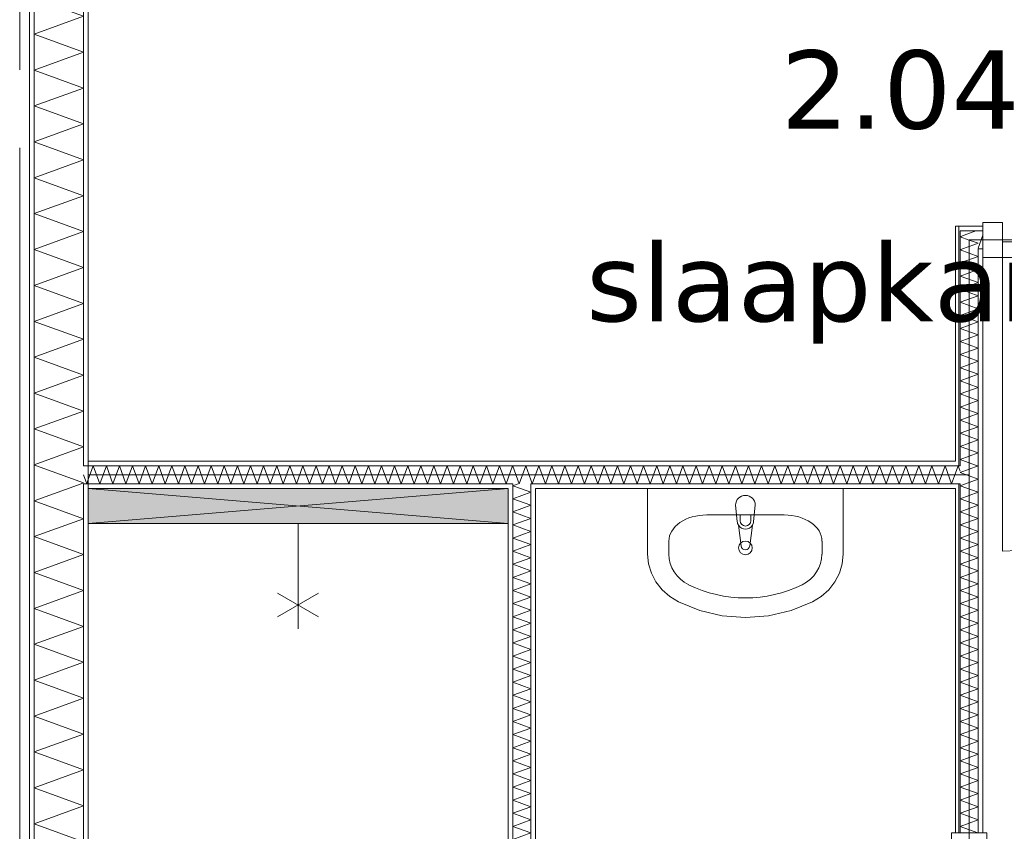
# Model space of a CAD drawing. Header units: millimetres. Extents: x -14925 to 266687, y -3550 to 35834.
# Tile 23 of 244: x 4500 to 7016, y 3604 to 5678. Entities that reach past the tile are written whole.
import ezdxf
from ezdxf.enums import TextEntityAlignment as Align

# ---------------------------------------------------------------- set-up
doc = ezdxf.new("R2010")
doc.units = ezdxf.units.MM
doc.header["$MEASUREMENT"] = 0
doc.linetypes.add('B0204', pattern=[2600, 2000, -200, 200, -200])
for name, color, linetype in [('A Stramien', 7, 'Continuous'), ('New_22 C Binnenwanden', 7, 'Continuous'), ('New_22 C Binnenwanden Deuren', 7, 'Continuous'), ('New_22 C Binnenwanden Doorsnede-arcering', 7, 'Continuous'), ('New_22 C Binnenwanden Laagscheidingslijnen', 7, 'Continuous'), ('New_74 Sanitair', 7, 'Continuous'), ('New_74 Sanitair 2D arcering', 7, 'Continuous'), ('New_Z Gebruiksopp', 7, 'Continuous'), ('New_Z Gebruiksopp Zone omranding', 7, 'Continuous'), ('New_Z Gebruiksopp Zone tekst', 7, 'Continuous')]:
    doc.layers.add(name, color=color, linetype=linetype)
doc.styles.add('GENERATED_STYLE_1', font='verdana.ttf')
doc.styles.add('GENERATED_STYLE_2', font='verdana.ttf')
pattern_1 = [(90, (0, 0), (-100, 0), [])]
pattern_2 = [(180, (0, 0), (0, 100), [])]
pattern_3 = [(270, (0, 0), (100, 0), [])]

# ---------------------------------------------------------------- blocks, each defined once
blk = doc.blocks.new('slaapkamer_2.04_14_3', base_point=(6750, 5732.5))
at = {"layer": 'New_Z Gebruiksopp Zone tekst', "color": 2, "lineweight": 0}
for tag, style, p in [('DUMMY_941', 'GENERATED_STYLE_1', (6750, 5670.4)), ('DUMMY_942', 'GENERATED_STYLE_2', (6750, 5173.2))]:
    blk.add_attdef(tag, text='', height=200, dxfattribs=dict(at, style=style)).set_placement(p, align=Align.TOP_LEFT)
for tag, style, p in [('ROOM_NUMBER', 'GENERATED_STYLE_1', (6750, 5599.6)), ('ROOM_NAME', 'GENERATED_STYLE_2', (6750, 5107.3))]:
    blk.add_attdef(tag, text='', height=200, dxfattribs=dict(at, style=style)).set_placement(p, align=Align.TOP_CENTER)
blk = doc.blocks.new('*X176')
at = {"layer": 'New_22 C Binnenwanden Doorsnede-arcering', "color": 7, "linetype": 'Continuous', "lineweight": 0}
for p, q in [((4656.7, 4492), (4537, 4448.4)), ((4663, 4402.6), (4537, 4448.4)), ((4663, 4402.6), (4537, 4356.7)), ((4663, 4310.9), (4537, 4356.7)), ((4663, 4310.9), (4537, 4265)), ((4663, 4219.1), (4537, 4265)), ((4663, 4219.1), (4537, 4173.3)), ((4663, 4127.4), (4537, 4173.3)), ((4663, 4127.4), (4537, 4081.6)), ((4663, 4035.7), (4537, 4081.6)), ((4663, 4035.7), (4537, 3989.8)), ((4663, 3944), (4537, 3989.8)), ((4663, 3944), (4537, 3898.1)), ((4663, 3852.3), (4537, 3898.1)), ((4663, 3852.3), (4537, 3806.4)), ((4663, 3760.5), (4537, 3806.4)), ((4663, 3760.5), (4537, 3714.7)), ((4663, 3668.8), (4537, 3714.7)), ((4663, 3668.8), (4537, 3623)), ((4663, 3577.1), (4537, 3623)), ((4663, 3577.1), (4537, 3531.2)), ((4663, 3485.4), (4537, 3531.2)), ((4663, 3485.4), (4537, 3439.5)), ((4663, 3393.7), (4537, 3439.5)), ((4663, 3393.7), (4537, 3347.8)), ((4663, 3301.9), (4537, 3347.8)), ((4663, 3301.9), (4537, 3256.1)), ((4663, 3210.2), (4537, 3256.1)), ((4663, 3210.2), (4537, 3164.4)), ((4663, 3118.5), (4537, 3164.4)), ((4663, 3118.5), (4537, 3072.6)), ((4663, 3026.8), (4537, 3072.6)), ((4663, 3026.8), (4537, 2980.9)), ((4663, 2935.1), (4537, 2980.9)), ((4663, 2935.1), (4537, 2889.2)), ((4663, 2843.3), (4537, 2889.2)), ((4663, 2843.3), (4537, 2797.5)), ((4663, 2751.6), (4537, 2797.5)), ((4663, 2751.6), (4537, 2705.8)), ((4585.8, 2688), (4537, 2705.8))]:
    blk.add_line(p, q, dxfattribs=at)
blk = doc.blocks.new('*X177')
at = {"layer": 'New_22 C Binnenwanden Doorsnede-arcering', "color": 7, "linetype": 'Continuous', "lineweight": 0}
for q in [(4542.9, 4538), (4656.7, 4492)]:
    blk.add_line((4663, 4494.3), q, dxfattribs=at)
blk = doc.blocks.new('*X178')
at = {"layer": 'New_22 C Binnenwanden Doorsnede-arcering', "color": 7, "linetype": 'Continuous', "lineweight": 0}
for p, q in [((4657.4, 6877), (4537, 6833.2)), ((4663, 6787.3), (4537, 6833.2)), ((4663, 6787.3), (4537, 6741.5)), ((4663, 6695.6), (4537, 6741.5)), ((4663, 6695.6), (4537, 6649.7)), ((4663, 6603.9), (4537, 6649.7)), ((4663, 6603.9), (4537, 6558)), ((4663, 6512.2), (4537, 6558)), ((4663, 6512.2), (4537, 6466.3)), ((4663, 6420.4), (4537, 6466.3)), ((4663, 6420.4), (4537, 6374.6)), ((4663, 6328.7), (4537, 6374.6)), ((4663, 6328.7), (4537, 6282.9)), ((4663, 6237), (4537, 6282.9)), ((4663, 6237), (4537, 6191.1)), ((4663, 6145.3), (4537, 6191.1)), ((4663, 6145.3), (4537, 6099.4)), ((4663, 6053.6), (4537, 6099.4)), ((4663, 6053.6), (4537, 6007.7)), ((4663, 5961.8), (4537, 6007.7)), ((4663, 5961.8), (4537, 5916)), ((4663, 5870.1), (4537, 5916)), ((4663, 5870.1), (4537, 5824.3)), ((4663, 5778.4), (4537, 5824.3)), ((4663, 5778.4), (4537, 5732.5)), ((4663, 5686.7), (4537, 5732.5)), ((4663, 5686.7), (4537, 5640.8)), ((4663, 5595), (4537, 5640.8)), ((4663, 5595), (4537, 5549.1)), ((4663, 5503.2), (4537, 5549.1)), ((4663, 5503.2), (4537, 5457.4)), ((4663, 5411.5), (4537, 5457.4)), ((4663, 5411.5), (4537, 5365.6)), ((4663, 5319.8), (4537, 5365.6)), ((4663, 5319.8), (4537, 5273.9)), ((4663, 5228.1), (4537, 5273.9)), ((4663, 5228.1), (4537, 5182.2)), ((4663, 5136.3), (4537, 5182.2)), ((4663, 5136.3), (4537, 5090.5)), ((4663, 5044.6), (4537, 5090.5)), ((4663, 5044.6), (4537, 4998.8)), ((4663, 4952.9), (4537, 4998.8)), ((4663, 4952.9), (4537, 4907)), ((4663, 4861.2), (4537, 4907)), ((4663, 4861.2), (4537, 4815.3)), ((4663, 4769.5), (4537, 4815.3)), ((4663, 4769.5), (4537, 4723.6)), ((4663, 4677.7), (4537, 4723.6)), ((4663, 4677.7), (4537, 4631.9)), ((4663, 4586), (4537, 4631.9)), ((4663, 4586), (4537, 4540.2)), ((4542.9, 4538), (4537, 4540.2))]:
    blk.add_line(p, q, dxfattribs=at)
blk = doc.blocks.new('Wall_12_3', base_point=(4675, 400))
at = {"layer": 'New_22 C Binnenwanden Doorsnede-arcering', "linetype": 'Continuous', "lineweight": 0, "true_color": 0x000000}
h = blk.add_hatch(dxfattribs=at)
h.set_pattern_fill('325_Houtachtig_plaatmate_E2', color=18, style=0, pattern_type=2)
h.set_pattern_definition(pattern_1)
h.paths.add_polyline_path([(4525, 7173), (4525, 77), (4537, 77), (4537, 7173)])
h = blk.add_hatch(dxfattribs=at)
h.set_pattern_fill('325_Houtachtig_plaatmate_E2', color=18, style=0, pattern_type=2)
h.set_pattern_definition(pattern_1)
h.paths.add_polyline_path([(4663, 6862), (4663, 4550), (4675, 4550), (4675, 6850), (4670.5, 6862)])
h = blk.add_hatch(dxfattribs=at)
h.set_pattern_fill('325_Houtachtig_plaatmate_E2', color=18, style=0, pattern_type=2)
h.set_pattern_definition(pattern_1)
h.paths.add_polyline_path([(4663, 4550), (4663, 4538), (4675, 4538), (4675, 4550)])
h = blk.add_hatch(dxfattribs=at)
h.set_pattern_fill('325_Houtachtig_plaatmate_E2', color=18, style=0, pattern_type=2)
h.set_pattern_definition(pattern_1)
h.paths.add_polyline_path([(4663, 4492), (4663, 4480), (4675, 4480), (4675, 4492)])
h = blk.add_hatch(dxfattribs=at)
h.set_pattern_fill('325_Houtachtig_plaatmate_E2', color=18, style=0, pattern_type=2)
h.set_pattern_definition(pattern_1)
h.paths.add_polyline_path([(4663, 4480), (4663, 2700), (4675, 2700), (4675, 4480)])
at = {"layer": 'New_22 C Binnenwanden', "color": 1, "linetype": 'Continuous', "lineweight": 0, "flags": 128}
for points in [[(4525, 7173), (4525, 77)], [(4675, 4550), (4675, 6850)], [(4675, 2700), (4675, 4480)]]:
    blk.add_lwpolyline(points, dxfattribs=at)
at = {"layer": 'New_22 C Binnenwanden Laagscheidingslijnen', "color": 1, "linetype": 'Continuous', "lineweight": 0}
for p, q in [((4537, 373), (4537, 6877)), ((4663, 4538), (4663, 6862)), ((4675, 4538), (4663, 4538)), ((4663, 4492), (4675, 4492)), ((4663, 2688), (4663, 4492))]:
    blk.add_line(p, q, dxfattribs=at)
at = {"layer": 'New_22 C Binnenwanden', "color": 1, "lineweight": 0}
for name in ['*X178', '*X177', '*X176']:
    blk.add_blockref(name, (0, 0), dxfattribs=at)
blk = doc.blocks.new('*X214')
at = {"layer": 'New_22 C Binnenwanden Doorsnede-arcering', "color": 7, "linetype": 'Continuous', "lineweight": 0}
for p in [(4663, 4514.5), (4675, 4502.5)]:
    blk.add_line(p, (4671.2, 4492), dxfattribs=at)
blk = doc.blocks.new('*X215')
at = {"layer": 'New_22 C Binnenwanden Doorsnede-arcering', "color": 7, "linetype": 'Continuous', "lineweight": 0}
for q in [(6891, 4518.9), (6903, 4524.2)]:
    blk.add_line((6898, 4538), q, dxfattribs=at)
blk = doc.blocks.new('*X216')
at = {"layer": 'New_22 C Binnenwanden Doorsnede-arcering', "color": 7, "linetype": 'Continuous', "lineweight": 0}
for p, q in [((5826.4, 4538), (5809.7, 4492)), ((5826.4, 4538), (5843.2, 4492)), ((5859.9, 4538), (5843.2, 4492)), ((5859.9, 4538), (5876.7, 4492)), ((5893.4, 4538), (5876.7, 4492)), ((5893.4, 4538), (5910.1, 4492)), ((5926.9, 4538), (5910.1, 4492)), ((5926.9, 4538), (5943.6, 4492)), ((5960.4, 4538), (5943.6, 4492)), ((5960.4, 4538), (5977.1, 4492)), ((5993.9, 4538), (5977.1, 4492)), ((5993.9, 4538), (6010.6, 4492)), ((6027.3, 4538), (6010.6, 4492)), ((6027.3, 4538), (6044.1, 4492)), ((6060.8, 4538), (6044.1, 4492)), ((6060.8, 4538), (6077.6, 4492)), ((6094.3, 4538), (6077.6, 4492)), ((6094.3, 4538), (6111.1, 4492)), ((6127.8, 4538), (6111.1, 4492)), ((6127.8, 4538), (6144.5, 4492)), ((6161.3, 4538), (6144.5, 4492)), ((6161.3, 4538), (6178, 4492)), ((6194.8, 4538), (6178, 4492)), ((6194.8, 4538), (6211.5, 4492)), ((6228.3, 4538), (6211.5, 4492)), ((6228.3, 4538), (6245, 4492)), ((6261.7, 4538), (6245, 4492)), ((6261.7, 4538), (6278.5, 4492)), ((6295.2, 4538), (6278.5, 4492)), ((6295.2, 4538), (6312, 4492)), ((6328.7, 4538), (6312, 4492)), ((6328.7, 4538), (6345.5, 4492)), ((6362.2, 4538), (6345.5, 4492)), ((6362.2, 4538), (6378.9, 4492)), ((6395.7, 4538), (6378.9, 4492)), ((6395.7, 4538), (6412.4, 4492)), ((6429.2, 4538), (6412.4, 4492)), ((6429.2, 4538), (6445.9, 4492)), ((6462.7, 4538), (6445.9, 4492)), ((6462.7, 4538), (6479.4, 4492)), ((6496.1, 4538), (6479.4, 4492)), ((6496.1, 4538), (6512.9, 4492)), ((6529.6, 4538), (6512.9, 4492)), ((6529.6, 4538), (6546.4, 4492)), ((6563.1, 4538), (6546.4, 4492)), ((6563.1, 4538), (6579.9, 4492)), ((6596.6, 4538), (6579.9, 4492)), ((6596.6, 4538), (6613.3, 4492)), ((6630.1, 4538), (6613.3, 4492)), ((6630.1, 4538), (6646.8, 4492)), ((6663.6, 4538), (6646.8, 4492)), ((6663.6, 4538), (6680.3, 4492)), ((6697.1, 4538), (6680.3, 4492)), ((6697.1, 4538), (6713.8, 4492)), ((6730.5, 4538), (6713.8, 4492)), ((6730.5, 4538), (6747.3, 4492)), ((6764, 4538), (6747.3, 4492)), ((6764, 4538), (6780.8, 4492)), ((6797.5, 4538), (6780.8, 4492)), ((6797.5, 4538), (6814.3, 4492)), ((6831, 4538), (6814.3, 4492)), ((6831, 4538), (6847.7, 4492)), ((6864.5, 4538), (6847.7, 4492)), ((6864.5, 4538), (6881.2, 4492)), ((6891, 4518.9), (6881.2, 4492)), ((5806, 4502.1), (5809.7, 4492))]:
    blk.add_line(p, q, dxfattribs=at)
blk = doc.blocks.new('*X217')
at = {"layer": 'New_22 C Binnenwanden Doorsnede-arcering', "color": 7, "linetype": 'Continuous', "lineweight": 0}
for p, q in [((5760, 4536.5), (5776.2, 4492)), ((5793, 4538), (5776.2, 4492)), ((5793, 4538), (5806, 4502.1))]:
    blk.add_line(p, q, dxfattribs=at)
blk = doc.blocks.new('*X218')
at = {"layer": 'New_22 C Binnenwanden Doorsnede-arcering', "color": 7, "linetype": 'Continuous', "lineweight": 0}
for p, q in [((4687.9, 4538), (4675, 4502.5)), ((4687.9, 4538), (4704.7, 4492)), ((4721.4, 4538), (4704.7, 4492)), ((4721.4, 4538), (4738.2, 4492)), ((4754.9, 4538), (4738.2, 4492)), ((4754.9, 4538), (4771.6, 4492)), ((4788.4, 4538), (4771.6, 4492)), ((4788.4, 4538), (4805.1, 4492)), ((4821.9, 4538), (4805.1, 4492)), ((4821.9, 4538), (4838.6, 4492)), ((4855.4, 4538), (4838.6, 4492)), ((4855.4, 4538), (4872.1, 4492)), ((4888.8, 4538), (4872.1, 4492)), ((4888.8, 4538), (4905.6, 4492)), ((4922.3, 4538), (4905.6, 4492)), ((4922.3, 4538), (4939.1, 4492)), ((4955.8, 4538), (4939.1, 4492)), ((4955.8, 4538), (4972.6, 4492)), ((4989.3, 4538), (4972.6, 4492)), ((4989.3, 4538), (5006, 4492)), ((5022.8, 4538), (5006, 4492)), ((5022.8, 4538), (5039.5, 4492)), ((5056.3, 4538), (5039.5, 4492)), ((5056.3, 4538), (5073, 4492)), ((5089.8, 4538), (5073, 4492)), ((5089.8, 4538), (5106.5, 4492)), ((5123.2, 4538), (5106.5, 4492)), ((5123.2, 4538), (5140, 4492)), ((5156.7, 4538), (5140, 4492)), ((5156.7, 4538), (5173.5, 4492)), ((5190.2, 4538), (5173.5, 4492)), ((5190.2, 4538), (5207, 4492)), ((5223.7, 4538), (5207, 4492)), ((5223.7, 4538), (5240.4, 4492)), ((5257.2, 4538), (5240.4, 4492)), ((5257.2, 4538), (5273.9, 4492)), ((5290.7, 4538), (5273.9, 4492)), ((5290.7, 4538), (5307.4, 4492)), ((5324.2, 4538), (5307.4, 4492)), ((5324.2, 4538), (5340.9, 4492)), ((5357.6, 4538), (5340.9, 4492)), ((5357.6, 4538), (5374.4, 4492)), ((5391.1, 4538), (5374.4, 4492)), ((5391.1, 4538), (5407.9, 4492)), ((5424.6, 4538), (5407.9, 4492)), ((5424.6, 4538), (5441.4, 4492)), ((5458.1, 4538), (5441.4, 4492)), ((5458.1, 4538), (5474.8, 4492)), ((5491.6, 4538), (5474.8, 4492)), ((5491.6, 4538), (5508.3, 4492)), ((5525.1, 4538), (5508.3, 4492)), ((5525.1, 4538), (5541.8, 4492)), ((5558.6, 4538), (5541.8, 4492)), ((5558.6, 4538), (5575.3, 4492)), ((5592, 4538), (5575.3, 4492)), ((5592, 4538), (5608.8, 4492)), ((5625.5, 4538), (5608.8, 4492)), ((5625.5, 4538), (5642.3, 4492)), ((5659, 4538), (5642.3, 4492)), ((5659, 4538), (5675.8, 4492)), ((5692.5, 4538), (5675.8, 4492)), ((5692.5, 4538), (5709.2, 4492)), ((5726, 4538), (5709.2, 4492)), ((5726, 4538), (5742.7, 4492)), ((5759.5, 4538), (5742.7, 4492)), ((5759.5, 4538), (5760, 4536.5))]:
    blk.add_line(p, q, dxfattribs=at)
blk = doc.blocks.new('Wall_18_3', base_point=(4675, 4515))
at = {"layer": 'New_22 C Binnenwanden Doorsnede-arcering', "linetype": 'Continuous', "lineweight": 0, "true_color": 0x000000}
h = blk.add_hatch(dxfattribs=at)
h.set_pattern_fill('325_Houtachtig_plaatmate_E2', color=18, style=0, pattern_type=2)
h.set_pattern_definition(pattern_2)
h.paths.add_polyline_path([(6891, 4550), (4675, 4550), (4675, 4538), (6891, 4538)])
h = blk.add_hatch(dxfattribs=at)
h.set_pattern_fill('325_Houtachtig_plaatmate_E2', color=18, style=0, pattern_type=2)
h.set_pattern_definition(pattern_2)
h.paths.add_polyline_path([(5748, 4492), (4675, 4492), (4675, 4480), (5748, 4480)])
h = blk.add_hatch(dxfattribs=at)
h.set_pattern_fill('325_Houtachtig_plaatmate_E2', color=18, style=0, pattern_type=2)
h.set_pattern_definition(pattern_2)
h.paths.add_polyline_path([(5748, 4480), (5760, 4480), (5760, 4492), (5748, 4492)])
h = blk.add_hatch(dxfattribs=at)
h.set_pattern_fill('325_Houtachtig_plaatmate_E2', color=18, style=0, pattern_type=2)
h.set_pattern_definition(pattern_2)
h.paths.add_polyline_path([(5806, 4480), (5818, 4480), (5818, 4492), (5806, 4492)])
h = blk.add_hatch(dxfattribs=at)
h.set_pattern_fill('325_Houtachtig_plaatmate_E2', color=18, style=0, pattern_type=2)
h.set_pattern_definition(pattern_2)
h.paths.add_polyline_path([(5818, 4480), (6891, 4480), (6891, 4492), (5818, 4492)])
at = {"layer": 'New_22 C Binnenwanden', "color": 1, "linetype": 'Continuous', "lineweight": 0, "flags": 128}
for points in [[(6891, 4550), (4675, 4550)], [(4675, 4480), (5748, 4480)], [(5818, 4480), (6891, 4480)]]:
    blk.add_lwpolyline(points, dxfattribs=at)
at = {"layer": 'New_22 C Binnenwanden Laagscheidingslijnen', "color": 1, "linetype": 'Continuous', "lineweight": 0}
for p, q in [((4675, 4538), (4663, 4538)), ((5760, 4538), (4675, 4538)), ((5806, 4538), (5760, 4538)), ((6891, 4538), (5806, 4538)), ((6903, 4538), (6891, 4538)), ((4663, 4492), (4675, 4492)), ((5748, 4492), (4675, 4492)), ((5760, 4492), (5748, 4492)), ((5760, 4492), (5760, 4480)), ((5818, 4492), (5806, 4492)), ((5806, 4480), (5806, 4492)), ((6891, 4492), (5818, 4492)), ((6891, 4492), (6903, 4492))]:
    blk.add_line(p, q, dxfattribs=at)
at = {"layer": 'New_22 C Binnenwanden', "color": 1, "lineweight": 0}
for name in ['*X218', '*X217', '*X216', '*X215', '*X214']:
    blk.add_blockref(name, (0, 0), dxfattribs=at)
blk = doc.blocks.new('*X255')
at = {"layer": 'New_22 C Binnenwanden Doorsnede-arcering', "color": 7, "linetype": 'Continuous', "lineweight": 0}
for p, q in [((6913.8, 5127.2), (6943.5, 5138)), ((6926.2, 5114.8), (6949, 5106.5)), ((6938.4, 5102.6), (6949, 5106.5))]:
    blk.add_line(p, q, dxfattribs=at)
blk = doc.blocks.new('*X256')
at = {"layer": 'New_22 C Binnenwanden Doorsnede-arcering', "color": 7, "linetype": 'Continuous', "lineweight": 0}
for p in [(6928.2, 2688), (6936.8, 2700)]:
    blk.add_line(p, (6949, 2695.6), dxfattribs=at)
blk = doc.blocks.new('*X257')
at = {"layer": 'New_22 C Binnenwanden Doorsnede-arcering', "color": 7, "linetype": 'Continuous', "lineweight": 0}
for p, q in [((6903, 5123.2), (6913.8, 5127.2)), ((6903, 5123.2), (6926.2, 5114.8)), ((6909.2, 5092), (6938.4, 5102.6))]:
    blk.add_line(p, q, dxfattribs=at)
blk = doc.blocks.new('*X258')
at = {"layer": 'New_22 C Binnenwanden Doorsnede-arcering', "color": 7, "linetype": 'Continuous', "lineweight": 0}
for p, q in [((6903, 5089.8), (6909.2, 5092)), ((6903, 5089.8), (6949, 5073)), ((6903, 5056.3), (6949, 5073)), ((6903, 5056.3), (6949, 5039.5)), ((6903, 5022.8), (6949, 5039.5)), ((6903, 5022.8), (6949, 5006)), ((6903, 4989.3), (6949, 5006)), ((6903, 4989.3), (6949, 4972.6)), ((6903, 4955.8), (6949, 4972.6)), ((6903, 4955.8), (6949, 4939.1)), ((6903, 4922.3), (6949, 4939.1)), ((6903, 4922.3), (6949, 4905.6)), ((6903, 4888.8), (6949, 4905.6)), ((6903, 4888.8), (6949, 4872.1)), ((6903, 4855.4), (6949, 4872.1)), ((6903, 4855.4), (6949, 4838.6)), ((6903, 4821.9), (6949, 4838.6)), ((6903, 4821.9), (6949, 4805.1)), ((6903, 4788.4), (6949, 4805.1)), ((6903, 4788.4), (6949, 4771.6)), ((6903, 4754.9), (6949, 4771.6)), ((6903, 4754.9), (6949, 4738.2)), ((6903, 4721.4), (6949, 4738.2)), ((6903, 4721.4), (6949, 4704.7)), ((6903, 4687.9), (6949, 4704.7)), ((6903, 4687.9), (6949, 4671.2)), ((6903, 4654.5), (6949, 4671.2)), ((6903, 4654.5), (6949, 4637.7)), ((6903, 4621), (6949, 4637.7)), ((6903, 4621), (6949, 4604.2)), ((6903, 4587.5), (6949, 4604.2)), ((6903, 4587.5), (6949, 4570.7)), ((6903, 4554), (6949, 4570.7)), ((6903, 4554), (6946.9, 4538))]:
    blk.add_line(p, q, dxfattribs=at)
blk = doc.blocks.new('*X259')
at = {"layer": 'New_22 C Binnenwanden Doorsnede-arcering', "color": 7, "linetype": 'Continuous', "lineweight": 0}
for p, q in [((6903, 4520.5), (6949, 4537.3)), ((6946.9, 4538), (6949, 4537.3)), ((6903, 4520.5), (6949, 4503.8)), ((6916.7, 4492), (6949, 4503.8))]:
    blk.add_line(p, q, dxfattribs=at)
blk = doc.blocks.new('*X260')
at = {"layer": 'New_22 C Binnenwanden Doorsnede-arcering', "color": 7, "linetype": 'Continuous', "lineweight": 0}
for p, q in [((6903, 4487), (6916.7, 4492)), ((6903, 4487), (6949, 4470.3)), ((6903, 4453.5), (6949, 4470.3)), ((6903, 4453.5), (6949, 4436.8)), ((6903, 4420.1), (6949, 4436.8)), ((6903, 4420.1), (6949, 4403.3)), ((6903, 4386.6), (6949, 4403.3)), ((6903, 4386.6), (6949, 4369.8)), ((6903, 4353.1), (6949, 4369.8)), ((6903, 4353.1), (6949, 4336.3)), ((6903, 4319.6), (6949, 4336.3)), ((6903, 4319.6), (6949, 4302.9)), ((6903, 4286.1), (6949, 4302.9)), ((6903, 4286.1), (6949, 4269.4)), ((6903, 4252.6), (6949, 4269.4)), ((6903, 4252.6), (6949, 4235.9)), ((6903, 4219.1), (6949, 4235.9)), ((6903, 4219.1), (6949, 4202.4)), ((6903, 4185.7), (6949, 4202.4)), ((6903, 4185.7), (6949, 4168.9)), ((6903, 4152.2), (6949, 4168.9)), ((6903, 4152.2), (6949, 4135.4)), ((6903, 4118.7), (6949, 4135.4)), ((6903, 4118.7), (6949, 4101.9)), ((6903, 4085.2), (6949, 4101.9)), ((6903, 4085.2), (6949, 4068.5)), ((6903, 4051.7), (6949, 4068.5)), ((6903, 4051.7), (6949, 4035)), ((6903, 4018.2), (6949, 4035)), ((6903, 4018.2), (6949, 4001.5)), ((6903, 3984.7), (6949, 4001.5)), ((6903, 3984.7), (6949, 3968)), ((6903, 3951.3), (6949, 3968)), ((6903, 3951.3), (6949, 3934.5)), ((6903, 3917.8), (6949, 3934.5)), ((6903, 3917.8), (6949, 3901)), ((6903, 3884.3), (6949, 3901)), ((6903, 3884.3), (6949, 3867.5)), ((6903, 3850.8), (6949, 3867.5)), ((6903, 3850.8), (6949, 3834.1)), ((6903, 3817.3), (6949, 3834.1)), ((6903, 3817.3), (6949, 3800.6)), ((6903, 3783.8), (6949, 3800.6)), ((6903, 3783.8), (6949, 3767.1)), ((6903, 3750.3), (6949, 3767.1)), ((6903, 3750.3), (6949, 3733.6)), ((6903, 3716.9), (6949, 3733.6)), ((6903, 3716.9), (6949, 3700.1)), ((6903, 3683.4), (6949, 3700.1)), ((6903, 3683.4), (6949, 3666.6)), ((6903, 3649.9), (6949, 3666.6)), ((6903, 3649.9), (6949, 3633.2)), ((6903, 3616.4), (6949, 3633.2)), ((6903, 3616.4), (6948.1, 3600))]:
    blk.add_line(p, q, dxfattribs=at)
blk = doc.blocks.new('*X261')
at = {"layer": 'New_22 C Binnenwanden Doorsnede-arcering', "color": 7, "linetype": 'Continuous', "lineweight": 0}
for p, q in [((6903, 2745.8), (6914.6, 2750)), ((6903, 2745.8), (6949, 2729)), ((6903, 2712.3), (6949, 2729)), ((6903, 2712.3), (6936.8, 2700))]:
    blk.add_line(p, q, dxfattribs=at)
blk = doc.blocks.new('D1 bl 26[6]_3')
at = {"layer": 'New_22 C Binnenwanden Deuren', "color": 7, "linetype": 'Continuous', "lineweight": 0}
for p, q in [((6881, 3550), (6881, 3600)), ((6881, 3600), (6971, 3600)), ((6891, 3600), (6903, 3600)), ((6903, 3600), (6949, 3600)), ((6949, 3600), (6961, 3600)), ((6971, 3600), (6971, 3550)), ((6971, 3550), (6881, 3550)), ((6881, 3550), (6881, 2800)), ((6921, 3550), (6881, 3550)), ((6921, 2800), (6921, 3550)), ((6881, 2800), (6131, 2800)), ((6881, 2750), (6881, 2800)), ((6881, 2800), (6971, 2800)), ((6881, 2800), (6921, 2800)), ((6971, 2800), (6971, 2750)), ((6971, 2750), (6881, 2750)), ((6891, 2750), (6903, 2750)), ((6903, 2750), (6949, 2750)), ((6949, 2750), (6961, 2750))]:
    blk.add_line(p, q, dxfattribs=at)
blk.add_arc((6881, 2800), 750, 90, 180, dxfattribs=at)
blk = doc.blocks.new('Wall_24_3', base_point=(6926, 2665))
at = {"layer": 'New_22 C Binnenwanden Doorsnede-arcering', "linetype": 'Continuous', "lineweight": 0, "true_color": 0x000000}
h = blk.add_hatch(dxfattribs=at)
h.set_pattern_fill('325_Houtachtig_plaatmate_E2', color=18, style=0, pattern_type=2)
h.set_pattern_definition(pattern_3)
h.paths.add_polyline_path([(6903, 5150), (6891, 5150), (6903, 5138)])
h = blk.add_hatch(dxfattribs=at)
h.set_pattern_fill('325_Houtachtig_plaatmate_E2', color=18, style=0, pattern_type=2)
h.set_pattern_definition(pattern_3)
h.paths.add_polyline_path([(6891, 5138), (6903, 5138), (6891, 5150)])
h = blk.add_hatch(dxfattribs=at)
h.set_pattern_fill('325_Houtachtig_plaatmate_E2', color=18, style=0, pattern_type=2)
h.set_pattern_definition(pattern_3)
h.paths.add_polyline_path([(6891, 4550), (6903, 4550), (6903, 5138), (6891, 5138)])
h = blk.add_hatch(dxfattribs=at)
h.set_pattern_fill('325_Houtachtig_plaatmate_E2', color=18, style=0, pattern_type=2)
h.set_pattern_definition(pattern_3)
h.paths.add_polyline_path([(6961, 5092), (6949, 5092), (6961, 5080)])
h = blk.add_hatch(dxfattribs=at)
h.set_pattern_fill('325_Houtachtig_plaatmate_E2', color=18, style=0, pattern_type=2)
h.set_pattern_definition(pattern_3)
h.paths.add_polyline_path([(6961, 5080), (6949, 5092), (6949, 5080)])
h = blk.add_hatch(dxfattribs=at)
h.set_pattern_fill('325_Houtachtig_plaatmate_E2', color=18, style=0, pattern_type=2)
h.set_pattern_definition(pattern_3)
h.paths.add_polyline_path([(6961, 5080), (6949, 5080), (6949, 3600), (6961, 3600)])
h = blk.add_hatch(dxfattribs=at)
h.set_pattern_fill('325_Houtachtig_plaatmate_E2', color=18, style=0, pattern_type=2)
h.set_pattern_definition(pattern_3)
h.paths.add_polyline_path([(6903, 4538), (6903, 4550), (6891, 4550), (6891, 4538)])
h = blk.add_hatch(dxfattribs=at)
h.set_pattern_fill('325_Houtachtig_plaatmate_E2', color=18, style=0, pattern_type=2)
h.set_pattern_definition(pattern_3)
h.paths.add_polyline_path([(6903, 4480), (6903, 4492), (6891, 4492), (6891, 4480)])
h = blk.add_hatch(dxfattribs=at)
h.set_pattern_fill('325_Houtachtig_plaatmate_E2', color=18, style=0, pattern_type=2)
h.set_pattern_definition(pattern_3)
h.paths.add_polyline_path([(6891, 4480), (6891, 3600), (6903, 3600), (6903, 4480)])
h = blk.add_hatch(dxfattribs=at)
h.set_pattern_fill('325_Houtachtig_plaatmate_E2', color=18, style=0, pattern_type=2)
h.set_pattern_definition(pattern_3)
h.paths.add_polyline_path([(6891, 2700), (6903, 2700), (6903, 2750), (6891, 2750)])
h = blk.add_hatch(dxfattribs=at)
h.set_pattern_fill('325_Houtachtig_plaatmate_E2', color=18, style=0, pattern_type=2)
h.set_pattern_definition(pattern_3)
h.paths.add_polyline_path([(6949, 2750), (6949, 2700), (6961, 2700), (6961, 2750)])
at = {"layer": 'New_22 C Binnenwanden', "color": 1, "linetype": 'Continuous', "lineweight": 0}
for p, q in [((6891, 3600), (6903, 3600)), ((6903, 3600), (6949, 3600)), ((6949, 3600), (6961, 3600)), ((6891, 2750), (6903, 2750)), ((6903, 2750), (6949, 2750)), ((6949, 2750), (6961, 2750))]:
    blk.add_line(p, q, dxfattribs=at)
at = {"layer": 'New_22 C Binnenwanden', "color": 1, "linetype": 'Continuous', "lineweight": 0, "flags": 128}
for points in [[(6891, 5150), (6903, 5150)], [(6891, 5150), (6891, 4550)], [(6961, 3600), (6961, 5080)], [(6891, 4480), (6891, 3600)], [(6891, 2750), (6891, 2700)], [(6961, 2700), (6961, 2750)]]:
    blk.add_lwpolyline(points, dxfattribs=at)
at = {"layer": 'New_22 C Binnenwanden Laagscheidingslijnen', "color": 1, "linetype": 'Continuous', "lineweight": 0}
for p, q in [((6949, 5138), (6903, 5138)), ((6903, 5138), (6903, 5092)), ((6903, 5092), (6903, 4538)), ((6961, 5092), (6949, 5092)), ((6949, 5092), (6949, 5080)), ((6949, 5080), (6949, 3600)), ((6903, 4538), (6891, 4538)), ((6891, 4492), (6903, 4492)), ((6903, 4492), (6903, 3600)), ((6903, 2750), (6903, 2700)), ((6949, 2750), (6949, 2700)), ((6903, 2700), (6903, 2688)), ((6949, 2688), (6949, 2700))]:
    blk.add_line(p, q, dxfattribs=at)
at = {"layer": 'New_22 C Binnenwanden', "color": 1, "lineweight": 0}
for name in ['*X255', '*X257', '*X258', '*X259', '*X260', '*X261', '*X256']:
    blk.add_blockref(name, (0, 0), dxfattribs=at)
at = {"layer": 'New_22 C Binnenwanden Deuren', "color": 7, "linetype": 'Continuous', "lineweight": 0}
blk.add_blockref('D1 bl 26[6]_3', (0, 0), dxfattribs=at)
blk = doc.blocks.new('*X312')
at = {"layer": 'New_22 C Binnenwanden Doorsnede-arcering', "color": 7, "linetype": 'Continuous', "lineweight": 0}
blk.add_line((8837, 5129.5), (8825, 5096.5), dxfattribs=at)
blk = doc.blocks.new('*X313')
at = {"layer": 'New_22 C Binnenwanden Doorsnede-arcering', "color": 7, "linetype": 'Continuous', "lineweight": 0}
blk.add_line((6961, 5127.2), (6949, 5094.2), dxfattribs=at)
blk = doc.blocks.new('*X314')
at = {"layer": 'New_22 C Binnenwanden Doorsnede-arcering', "color": 7, "linetype": 'Continuous', "lineweight": 0}
for p, q in [((7835.6, 5138), (7818.8, 5092)), ((7835.6, 5138), (7852.3, 5092)), ((7869, 5138), (7852.3, 5092)), ((7869, 5138), (7885.8, 5092)), ((7902.5, 5138), (7885.8, 5092)), ((7902.5, 5138), (7919.3, 5092)), ((7936, 5138), (7919.3, 5092)), ((7936, 5138), (7952.7, 5092)), ((7969.5, 5138), (7952.7, 5092)), ((7969.5, 5138), (7986.2, 5092)), ((8003, 5138), (7986.2, 5092)), ((8003, 5138), (8019.7, 5092)), ((8036.5, 5138), (8019.7, 5092)), ((8036.5, 5138), (8053.2, 5092)), ((8069.9, 5138), (8053.2, 5092)), ((8069.9, 5138), (8086.7, 5092)), ((8103.4, 5138), (8086.7, 5092)), ((8103.4, 5138), (8120.2, 5092)), ((8136.9, 5138), (8120.2, 5092)), ((8136.9, 5138), (8153.7, 5092)), ((8170.4, 5138), (8153.7, 5092)), ((8170.4, 5138), (8187.1, 5092)), ((8203.9, 5138), (8187.1, 5092)), ((8203.9, 5138), (8220.6, 5092)), ((8237.4, 5138), (8220.6, 5092)), ((8237.4, 5138), (8254.1, 5092)), ((8270.9, 5138), (8254.1, 5092)), ((8270.9, 5138), (8287.6, 5092)), ((8304.3, 5138), (8287.6, 5092)), ((8304.3, 5138), (8321.1, 5092)), ((8337.8, 5138), (8321.1, 5092)), ((8337.8, 5138), (8354.6, 5092)), ((8371.3, 5138), (8354.6, 5092)), ((8371.3, 5138), (8388.1, 5092)), ((8404.8, 5138), (8388.1, 5092)), ((8404.8, 5138), (8421.5, 5092)), ((8438.3, 5138), (8421.5, 5092)), ((8438.3, 5138), (8455, 5092)), ((8471.8, 5138), (8455, 5092)), ((8471.8, 5138), (8488.5, 5092)), ((8505.3, 5138), (8488.5, 5092)), ((8505.3, 5138), (8522, 5092)), ((8538.7, 5138), (8522, 5092)), ((8538.7, 5138), (8555.5, 5092)), ((8572.2, 5138), (8555.5, 5092)), ((8572.2, 5138), (8589, 5092)), ((8605.7, 5138), (8589, 5092)), ((8605.7, 5138), (8622.5, 5092)), ((8639.2, 5138), (8622.5, 5092)), ((8639.2, 5138), (8655.9, 5092)), ((8672.7, 5138), (8655.9, 5092)), ((8672.7, 5138), (8689.4, 5092)), ((8706.2, 5138), (8689.4, 5092)), ((8706.2, 5138), (8722.9, 5092)), ((8739.7, 5138), (8722.9, 5092)), ((8739.7, 5138), (8756.4, 5092)), ((8773.1, 5138), (8756.4, 5092)), ((8773.1, 5138), (8789.9, 5092)), ((8806.6, 5138), (8789.9, 5092)), ((8806.6, 5138), (8823.4, 5092)), ((7811, 5113.5), (7818.8, 5092)), ((8825, 5096.5), (8823.4, 5092))]:
    blk.add_line(p, q, dxfattribs=at)
blk = doc.blocks.new('D1 bl 26[10]_3')
at = {"layer": 'New_22 C Binnenwanden Deuren', "color": 7, "linetype": 'Continuous', "lineweight": 0}
for p, q in [((7011, 5160), (6961, 5160)), ((6961, 5160), (6961, 5070)), ((7011, 5070), (7011, 5160)), ((7811, 5160), (7761, 5160)), ((7761, 5160), (7761, 5070)), ((7811, 5070), (7811, 5160)), ((6961, 5138), (6961, 5150)), ((6961, 5092), (6961, 5138)), ((7811, 5138), (7811, 5150)), ((7811, 5092), (7811, 5138)), ((7011, 5070), (7011, 5110)), ((7011, 5110), (7761, 5110)), ((7761, 5110), (7761, 5070)), ((6961, 5080), (6961, 5092)), ((7811, 5080), (7811, 5092)), ((6961, 5070), (7011, 5070)), ((7011, 5070), (7011, 4320)), ((7761, 5070), (7011, 5070)), ((7761, 5070), (7811, 5070))]:
    blk.add_line(p, q, dxfattribs=at)
blk.add_arc((7011, 5070), 750, 270, 0, dxfattribs=at)
blk = doc.blocks.new('Wall_34_3', base_point=(6926, 5115))
at = {"layer": 'New_22 C Binnenwanden Doorsnede-arcering', "linetype": 'Continuous', "lineweight": 0, "true_color": 0x000000}
h = blk.add_hatch(dxfattribs=at)
h.set_pattern_fill('325_Houtachtig_plaatmate_E2', color=18, style=0, pattern_type=2)
h.set_pattern_definition(pattern_2)
h.paths.add_polyline_path([(6903, 5150), (6903, 5138), (6961, 5138), (6961, 5150)])
h = blk.add_hatch(dxfattribs=at)
h.set_pattern_fill('325_Houtachtig_plaatmate_E2', color=18, style=0, pattern_type=2)
h.set_pattern_definition(pattern_2)
h.paths.add_polyline_path([(7811, 5150), (7811, 5138), (8825, 5138), (8825, 5150)])
h = blk.add_hatch(dxfattribs=at)
h.set_pattern_fill('325_Houtachtig_plaatmate_E2', color=18, style=0, pattern_type=2)
h.set_pattern_definition(pattern_2)
h.paths.add_polyline_path([(7811, 5080), (8825, 5080), (8825, 5092), (7811, 5092)])
at = {"layer": 'New_22 C Binnenwanden', "color": 1, "linetype": 'Continuous', "lineweight": 0}
for p, q in [((6961, 5138), (6961, 5150)), ((6961, 5092), (6961, 5138)), ((7811, 5138), (7811, 5150)), ((7811, 5092), (7811, 5138)), ((6961, 5080), (6961, 5092)), ((7811, 5080), (7811, 5092))]:
    blk.add_line(p, q, dxfattribs=at)
at = {"layer": 'New_22 C Binnenwanden', "color": 1, "linetype": 'Continuous', "lineweight": 0, "flags": 128}
for points in [[(6961, 5150), (6903, 5150)], [(8825, 5150), (7811, 5150)], [(7811, 5080), (8825, 5080)]]:
    blk.add_lwpolyline(points, dxfattribs=at)
at = {"layer": 'New_22 C Binnenwanden Laagscheidingslijnen', "color": 1, "linetype": 'Continuous', "lineweight": 0}
for p, q in [((6949, 5138), (6903, 5138)), ((6961, 5138), (6949, 5138)), ((8825, 5138), (7811, 5138)), ((8837, 5138), (8825, 5138)), ((6961, 5092), (6949, 5092)), ((8825, 5092), (7811, 5092)), ((8825, 5092), (8837, 5092))]:
    blk.add_line(p, q, dxfattribs=at)
at = {"layer": 'New_22 C Binnenwanden', "color": 1, "lineweight": 0}
for name in ['*X314', '*X313', '*X312']:
    blk.add_blockref(name, (0, 0), dxfattribs=at)
at = {"layer": 'New_22 C Binnenwanden Deuren', "color": 7, "linetype": 'Continuous', "lineweight": 0}
blk.add_blockref('D1 bl 26[10]_3', (0, 0), dxfattribs=at)
blk = doc.blocks.new('*X320')
at = {"layer": 'New_22 C Binnenwanden Doorsnede-arcering', "color": 7, "linetype": 'Continuous', "lineweight": 0}
for q in [(5773.7, 4492), (5779.3, 4480)]:
    blk.add_line((5760, 4487), q, dxfattribs=at)
blk = doc.blocks.new('*X321')
at = {"layer": 'New_22 C Binnenwanden Doorsnede-arcering', "color": 7, "linetype": 'Continuous', "lineweight": 0}
for p, q in [((5779.3, 4480), (5806, 4470.3)), ((5760, 4453.5), (5806, 4470.3)), ((5760, 4453.5), (5806, 4436.8)), ((5760, 4420.1), (5806, 4436.8)), ((5760, 4420.1), (5806, 4403.3)), ((5760, 4386.6), (5806, 4403.3)), ((5760, 4386.6), (5806, 4369.8)), ((5760, 4353.1), (5806, 4369.8)), ((5760, 4353.1), (5806, 4336.3)), ((5760, 4319.6), (5806, 4336.3)), ((5760, 4319.6), (5806, 4302.9)), ((5760, 4286.1), (5806, 4302.9)), ((5760, 4286.1), (5806, 4269.4)), ((5760, 4252.6), (5806, 4269.4)), ((5760, 4252.6), (5806, 4235.9)), ((5760, 4219.1), (5806, 4235.9)), ((5760, 4219.1), (5806, 4202.4)), ((5760, 4185.7), (5806, 4202.4)), ((5760, 4185.7), (5806, 4168.9)), ((5760, 4152.2), (5806, 4168.9)), ((5760, 4152.2), (5806, 4135.4)), ((5760, 4118.7), (5806, 4135.4)), ((5760, 4118.7), (5806, 4101.9)), ((5760, 4085.2), (5806, 4101.9)), ((5760, 4085.2), (5806, 4068.5)), ((5760, 4051.7), (5806, 4068.5)), ((5760, 4051.7), (5806, 4035)), ((5760, 4018.2), (5806, 4035)), ((5760, 4018.2), (5806, 4001.5)), ((5760, 3984.7), (5806, 4001.5)), ((5760, 3984.7), (5806, 3968)), ((5760, 3951.3), (5806, 3968)), ((5760, 3951.3), (5806, 3934.5)), ((5760, 3917.8), (5806, 3934.5)), ((5760, 3917.8), (5806, 3901)), ((5760, 3884.3), (5806, 3901)), ((5760, 3884.3), (5806, 3867.5)), ((5760, 3850.8), (5806, 3867.5)), ((5760, 3850.8), (5806, 3834.1)), ((5760, 3817.3), (5806, 3834.1)), ((5760, 3817.3), (5806, 3800.6)), ((5760, 3783.8), (5806, 3800.6)), ((5760, 3783.8), (5806, 3767.1)), ((5760, 3750.3), (5806, 3767.1)), ((5760, 3750.3), (5806, 3733.6)), ((5760, 3716.9), (5806, 3733.6)), ((5760, 3716.9), (5806, 3700.1)), ((5760, 3683.4), (5806, 3700.1)), ((5760, 3683.4), (5806, 3666.6)), ((5760, 3649.9), (5806, 3666.6)), ((5760, 3649.9), (5806, 3633.2)), ((5760, 3616.4), (5806, 3633.2)), ((5760, 3616.4), (5806, 3599.7)), ((5760, 3582.9), (5806, 3599.7)), ((5760, 3582.9), (5806, 3566.2)), ((5760, 3549.4), (5806, 3566.2)), ((5760, 3549.4), (5806, 3532.7)), ((5760, 3516), (5806, 3532.7)), ((5760, 3516), (5806, 3499.2)), ((5760, 3482.5), (5806, 3499.2)), ((5760, 3482.5), (5806, 3465.7)), ((5760, 3449), (5806, 3465.7)), ((5760, 3449), (5806, 3432.2)), ((5760, 3415.5), (5806, 3432.2)), ((5760, 3415.5), (5806, 3398.8)), ((5760, 3382), (5806, 3398.8)), ((5760, 3382), (5806, 3365.3)), ((5760, 3348.5), (5806, 3365.3)), ((5760, 3348.5), (5806, 3331.8)), ((5760, 3315), (5806, 3331.8)), ((5760, 3315), (5801.3, 3300))]:
    blk.add_line(p, q, dxfattribs=at)
blk = doc.blocks.new('Wall_36_3', base_point=(5783, 3300))
at = {"layer": 'New_22 C Binnenwanden Doorsnede-arcering', "linetype": 'Continuous', "lineweight": 0, "true_color": 0x000000}
h = blk.add_hatch(dxfattribs=at)
h.set_pattern_fill('325_Houtachtig_plaatmate_E2', color=18, style=0, pattern_type=2)
h.set_pattern_definition(pattern_3)
h.paths.add_polyline_path([(5748, 4480), (5748, 3300), (5760, 3300), (5760, 4480)])
h = blk.add_hatch(dxfattribs=at)
h.set_pattern_fill('325_Houtachtig_plaatmate_E2', color=18, style=0, pattern_type=2)
h.set_pattern_definition(pattern_3)
h.paths.add_polyline_path([(5806, 4480), (5806, 3300), (5818, 3300), (5818, 4480)])
at = {"layer": 'New_22 C Binnenwanden', "color": 1, "linetype": 'Continuous', "lineweight": 0, "flags": 128}
for points in [[(5748, 4480), (5748, 3300)], [(5818, 3300), (5818, 4480)], [(5748, 3300), (5760, 3300)], [(5760, 3300), (5806, 3300)], [(5806, 3300), (5818, 3300)]]:
    blk.add_lwpolyline(points, dxfattribs=at)
at = {"layer": 'New_22 C Binnenwanden Laagscheidingslijnen', "color": 1, "linetype": 'Continuous', "lineweight": 0}
for p, q in [((5760, 4492), (5760, 4480)), ((5760, 4480), (5760, 3300)), ((5806, 4480), (5806, 4492)), ((5806, 4480), (5806, 3300))]:
    blk.add_line(p, q, dxfattribs=at)
at = {"layer": 'New_22 C Binnenwanden', "color": 1, "lineweight": 0}
for name in ['*X320', '*X321']:
    blk.add_blockref(name, (0, 0), dxfattribs=at)
blk = doc.blocks.new('Wasbak 26[20]_3', base_point=(6354.5, 4480))
at = {"layer": 'New_74 Sanitair', "color": 7, "linetype": 'Continuous', "lineweight": 0}
for p, q in [((6453.5, 4412.3), (6255.5, 4412.3)), ((6340.9, 4397.5), (6340.9, 4412.4)), ((6340.9, 4412.4), (6368.1, 4412.4)), ((6368.1, 4412.4), (6368.1, 4397.5)), ((6158.8, 4345.6), (6158.8, 4312)), ((6550.2, 4345.6), (6550.2, 4312))]:
    blk.add_line(p, q, dxfattribs=at)
at = {"layer": 'New_74 Sanitair', "color": 7, "linetype": 'Continuous', "lineweight": 0, "flags": 128}
blk.add_lwpolyline([(6104.5, 4480), (6104.5, 4312), (6106.9, 4287.3), (6114.1, 4263.3), (6125.8, 4240.9), (6141.6, 4220.8), (6161, 4203.6), (6183.5, 4189.9), (6237.8, 4167.9), (6295.4, 4154.5), (6354.5, 4150), (6413.6, 4154.5), (6471.2, 4167.9), (6525.5, 4189.9), (6548, 4203.6), (6567.4, 4220.8), (6583.2, 4240.9), (6594.9, 4263.3), (6602.1, 4287.3), (6604.5, 4312), (6604.5, 4480)], close=True, dxfattribs=at)
blk.add_lwpolyline([(6329.5, 4437.3), (6333.5, 4395.3, 0.12102), (6336.8, 4385.8), (6343.4, 4332.9, 0.882566), (6365.6, 4332.9), (6372.2, 4385.8, 0.12102), (6375.5, 4395.3), (6379.5, 4437.3, 1)], format="xyb", close=True, dxfattribs=at)
at = {"layer": 'New_74 Sanitair', "color": 7, "linetype": 'Continuous', "lineweight": 0}
blk.add_circle((6354.5, 4328.1), 17.5, dxfattribs=at)
for centre, radius, start, end in [((6354.5, 4397.2), 21.1, 212.771, 327.229), ((6354.5, 4397.5), 13.6, 180, 0)]:
    blk.add_arc(centre, radius, start, end, dxfattribs=at)
for centre, major_axis, ratio, start_param, end_param in [((6255.6, 4345.6), (96.7, 0), 0.689608, 1.570796, 3.141593), ((6453.4, 4345.6), (96.7, 0), 0.689608, 0, 1.570796), ((6255.5, 4312), (96.6, 0), 0.92, 3.141593, 4.215414), ((6453.5, 4312), (96.6, 0), 0.92, 5.209364, 6.283185), ((6354.5, 4480), (304.3, 0), 0.92, 4.215414, 5.209364)]:
    blk.add_ellipse(centre, major_axis=major_axis, ratio=ratio, start_param=start_param, end_param=end_param, dxfattribs=at)
blk = doc.blocks.new('Inbouwreservoir 26 KM[26]_3', base_point=(5748, 4480))
at = {"layer": 'New_74 Sanitair 2D arcering', "linetype": 'Continuous', "lineweight": 0, "true_color": 0xffffff}
blk.add_hatch(color=7, dxfattribs=at).paths.add_polyline_path([(5748, 4480), (4675, 4480), (4675, 4390), (5748, 4390)])
at = {"layer": 'New_74 Sanitair', "color": 7, "linetype": 'Continuous', "lineweight": 0}
for p, q in [((5748, 4480), (4675, 4390)), ((5748, 4390), (4675, 4480))]:
    blk.add_line(p, q, dxfattribs=at)
at = {"layer": 'New_74 Sanitair', "color": 7, "linetype": 'Continuous', "lineweight": 0, "flags": 128}
blk.add_lwpolyline([(5748, 4480), (4675, 4480), (4675, 4390), (5748, 4390)], close=True, dxfattribs=at)
blk = doc.blocks.new('Douche[30]_3', base_point=(5263.8, 4121.4))
at = {"layer": 'New_74 Sanitair', "color": 7, "linetype": 'Continuous', "lineweight": 0}
for p, q in [((5211.5, 4224.3), (5211.5, 4390)), ((5211.5, 4121.4), (5211.5, 4242.2)), ((5159.2, 4151.6), (5263.8, 4212)), ((5263.8, 4151.6), (5159.2, 4212))]:
    blk.add_line(p, q, dxfattribs=at)
blk = doc.blocks.new('Standard grid marker_2')
at = {"layer": 'A Stramien', "color": 7, "linetype": 'B0204', "lineweight": 0}
blk.add_line((1000, 0), (24500, 0), dxfattribs=at)
at = {"layer": 'A Stramien', "color": 9, "lineweight": 0, "style": 'GENERATED_STYLE_2'}
blk.add_attdef('AC_MarkerText_1', text='', height=400, rotation=90, dxfattribs=at).set_placement((-948.6, -142.5), align=Align.TOP_CENTER)

msp = doc.modelspace()

# ---------------------------------------------------------------- linework, layer by layer
at = {"layer": 'New_Z Gebruiksopp Zone omranding', "color": 254, "linetype": 'Continuous', "lineweight": 0, "true_color": 0xe4e3c5, "flags": 128}
msp.add_lwpolyline([(4675, 6850), (4675, 4515), (6926, 4515), (6926, 5115), (8825, 5115), (8825, 6850), (5095, 6850)], close=True, dxfattribs=at)
at = {"layer": 'New_Z Gebruiksopp Zone omranding', "color": 254, "linetype": 'Continuous', "lineweight": 0, "true_color": 0xd1c2fc, "flags": 128}
msp.add_lwpolyline([(6926, 5115), (6926, 2665), (7846, 2665), (7846, 5115)], close=True, dxfattribs=at)
at = {"layer": 'New_Z Gebruiksopp Zone omranding', "color": 121, "linetype": 'Continuous', "lineweight": 0, "true_color": 0x99e6e6, "flags": 128}
msp.add_lwpolyline([(6926, 2665), (6926, 4515), (4675, 4515), (4675, 2665)], close=True, dxfattribs=at)

# ---------------------------------------------------------------- block references
at = {"layer": 'A Stramien', "color": 1, "linetype": 'Continuous', "lineweight": 0, "zscale": 1000, "rotation": 270}
msp.add_blockref('Standard grid marker_2', (4500, 21950), dxfattribs=at)
at = {"layer": 'New_22 C Binnenwanden', "color": 1, "lineweight": 0}
for name, p in [('Wall_12_3', (4675, 400)), ('Wall_34_3', (6926, 5115)), ('Wall_24_3', (6926, 2665)), ('Wall_18_3', (4675, 4515)), ('Wall_36_3', (5783, 3300))]:
    msp.add_blockref(name, p, dxfattribs=at)
at = {"layer": 'New_74 Sanitair', "color": 7, "linetype": 'Continuous', "lineweight": 0}
for name, p in [('Inbouwreservoir 26 KM[26]_3', (5748, 4480)), ('Wasbak 26[20]_3', (6354.5, 4480)), ('Douche[30]_3', (5263.8, 4121.4))]:
    msp.add_blockref(name, p, dxfattribs=at)
at = {"layer": 'New_Z Gebruiksopp', "color": 2, "linetype": 'Continuous', "lineweight": 0}
msp.add_blockref('slaapkamer_2.04_14_3', (6750, 5732.5), dxfattribs=at).add_auto_attribs({'ROOM_NAME': 'slaapkamer', 'ROOM_NUMBER': '2.04'})

doc.saveas('drawing.dxf')
